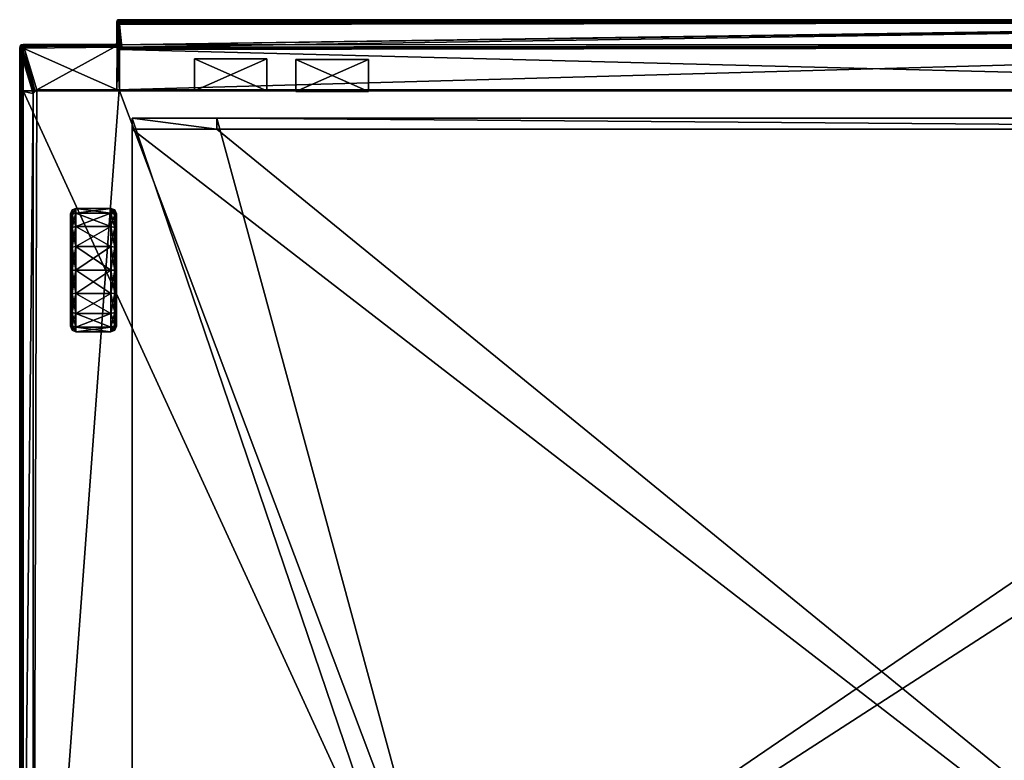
# Model space of a CAD drawing. Header units: centimetres. Extents: x -30.2 to 45.3, y -8.4 to 52.9.
# Tile 250 of 256: x -30.2 to 10.6, y 22.3 to 52.9. Entities that reach past the tile are written whole.
import ezdxf

# ---------------------------------------------------------------- set-up
doc = ezdxf.new("R2010")
doc.units = ezdxf.units.CM
doc.layers.add('RF471304_Body', color=7, linetype='Continuous', true_color=0x1bb158)

msp = doc.modelspace()

# ---------------------------------------------------------------- meshes
at = {"layer": 'RF471304_Body', "color": 213, "true_color": 0xc458e1}
mesh = msp.add_polyface(dxfattribs=at)
corners = [(-26.139, 51.937, 24.322), (-26.139, 51.935, 201.18), (-26.139, 52.778, 201.18), (-26.139, 52.778, 24.328), (-29.985, 51.753, 24.233), (-26.145, 51.809, 24.228), (-26.128, 51.803, 24.228), (-26.139, 51.935, 209.124), (-26.139, 52.778, 209.124), (-26.127, 52.766, 209.207), (-26.126, 51.736, 209.273), (-26.185, 51.795, 209.256), (-30.012, 51.776, 209.256), (-26.22, 51.83, 209.207), (-30.012, 51.825, 209.207), (-26.232, 51.842, 209.124), (-30.012, 51.842, 209.124), (-26.149, 51.883, 201.18), (-26.149, 51.885, 24.322), (-26.149, 51.883, 209.124), (-26.137, 51.872, 209.207), (-26.129, 52.83, 24.328), (-26.129, 52.83, 201.18), (-26.18, 51.852, 201.18), (-26.18, 51.854, 24.322), (-26.232, 51.842, 201.18), (-26.232, 51.844, 24.322), (-26.18, 51.852, 209.124), (-26.133, 51.805, 209.256), (-26.168, 51.841, 209.207), (-26.222, 51.84, 24.27), (-30.009, 51.832, 24.276), (-26.157, 51.831, 24.239), (-26.128, 51.803, 24.228), (-26.193, 51.829, 24.239), (-26.126, 51.862, 24.239), (-30, 51.802, 24.245), (-26.133, 52.778, 24.276), (-26.135, 51.927, 24.27), (-26.174, 51.848, 24.27), (-26.143, 51.879, 24.27)]
mesh.append_faces([[corners[k] for k in face] for face in [(0, 1, 2), (2, 3, 0), (4, 5, 6), (1, 7, 8), (8, 2, 1), (9, 8, 7), (10, 11, 12), (11, 13, 14), (13, 15, 16), (17, 1, 0), (0, 18, 17), (19, 7, 1), (1, 17, 19), (7, 19, 20), (21, 3, 2), (22, 2, 8), (23, 17, 18), (18, 24, 23), (25, 23, 24), (24, 26, 25), (27, 19, 17), (17, 23, 27), (15, 27, 23), (23, 25, 15), (28, 11, 10), (20, 29, 28), (11, 28, 29), (29, 13, 11), (29, 20, 19), (19, 27, 29), (13, 29, 27), (27, 15, 13), (26, 30, 31), (32, 33, 5), (5, 34, 32), (33, 32, 35), (30, 34, 36), (34, 5, 4), (3, 37, 38), (38, 0, 3), (39, 32, 34), (34, 30, 39), (24, 39, 30), (30, 26, 24), (0, 38, 40), (40, 18, 0), (40, 35, 32), (32, 39, 40), (18, 40, 39), (39, 24, 18)]], dxfattribs={"vtx2": -1, "color": 213})
mesh = msp.add_polyface(dxfattribs=at)
corners = [(-26.127, 51.923, 209.207), (-26.092, 51.888, 209.256), (-26.092, 52.731, 209.256), (-26.127, 52.766, 209.207), (-26.139, 51.935, 209.124), (-26.097, 51.834, 24.228), (-26.104, 51.851, 24.229), (-26.087, 52.773, 24.235), (-26.128, 51.803, 24.228), (-26.097, 51.834, 24.228), (-26.128, 51.803, 24.228), (-26.046, 52.871, 201.18), (-26.098, 52.861, 201.18), (-26.098, 52.861, 209.124), (-26.102, 51.837, 209.256), (-26.137, 51.872, 209.207), (-26.145, 51.809, 24.228), (-26.075, 51.747, 209.273), (-26.126, 51.736, 209.273), (-26.075, 51.726, 209.273), (-26.129, 52.83, 201.18), (-26.098, 52.861, 24.328), (-26.129, 52.83, 24.328), (-26.139, 52.778, 201.18), (-26.129, 52.83, 209.124), (-26.139, 52.778, 209.124), (-26.086, 52.849, 209.207), (-26.117, 52.818, 209.207), (-26.082, 52.783, 209.256), (-26.133, 51.805, 209.256), (-26.116, 52.776, 24.245), (-26.123, 51.899, 24.239), (-26.133, 52.778, 24.276), (-26.139, 52.778, 24.328), (-26.125, 52.827, 24.276), (-26.096, 52.856, 24.276), (-26.126, 51.862, 24.239), (-26.135, 51.927, 24.27), (-26.112, 52.821, 24.245), (-26.09, 52.809, 24.235), (-26.089, 52.844, 24.245), (-26.077, 52.822, 24.235), (-26.143, 51.879, 24.27)]
mesh.append_faces([[corners[k] for k in face] for face in [(10, 16, 8), (9, 6, 5), (17, 18, 19)]], dxfattribs={"color": 213})
mesh.append_faces([[corners[k] for k in face] for face in [(0, 1, 2), (2, 3, 0), (4, 0, 3), (5, 6, 7), (8, 9, 5), (5, 10, 8), (11, 12, 13), (14, 1, 0), (0, 15, 14), (15, 0, 4), (20, 12, 21), (21, 22, 20), (23, 20, 22), (24, 13, 12), (12, 20, 24), (25, 24, 20), (26, 27, 28), (2, 28, 27), (27, 3, 2), (27, 26, 13), (13, 24, 27), (3, 27, 24), (24, 25, 3), (14, 29, 17), (18, 17, 29), (29, 14, 15), (30, 7, 6), (6, 31, 30), (32, 33, 22), (22, 34, 32), (34, 22, 21), (21, 35, 34), (31, 6, 9), (9, 36, 31), (36, 9, 8), (32, 30, 31), (31, 37, 32), (30, 32, 34), (34, 38, 30), (7, 30, 38), (38, 39, 7), (38, 34, 35), (35, 40, 38), (39, 38, 40), (40, 41, 39), (37, 31, 36), (36, 42, 37)]], dxfattribs={"vtx2": -1, "color": 213})
mesh = msp.add_polyface(dxfattribs=at)
corners = [(-26.046, 52.871, 24.328), (-26.046, 52.871, 201.18), (41.272, 52.871, 201.18), (-26.046, 52.871, 209.124), (41.272, 52.871, 209.124), (-26.035, 52.859, 209.207), (-26, 52.824, 209.256), (41.225, 52.824, 209.256), (41.26, 52.859, 209.207), (-26.092, 51.888, 209.256), (-26.034, 51.83, 209.273), (-26.034, 52.673, 209.273), (-26.092, 52.731, 209.256), (41.167, 52.766, 209.273), (-25.993, 52.756, 209.273), (-26.024, 52.725, 209.273), (-26.023, 51.778, 209.273), (-25.992, 51.747, 209.273), (-25.941, 51.737, 209.273), (-26.087, 52.773, 24.235), (-26.041, 52.819, 24.235), (41.266, 52.819, 24.235), (-26.097, 51.834, 24.228), (41.167, 51.737, 209.273), (-25.992, 51.727, 209.273), (-26.023, 51.696, 209.273), (-26.044, 51.778, 209.273), (-26.075, 51.726, 209.273), (-26.075, 51.747, 209.273), (-26.098, 52.861, 201.18), (-26.098, 52.861, 24.328), (-26.098, 52.861, 209.124), (-25.941, 52.766, 209.273), (-26.051, 52.814, 209.256), (-26.086, 52.849, 209.207), (-26.102, 51.837, 209.256), (-26.082, 52.783, 209.256), (-26.046, 52.865, 24.277), (41.272, 52.871, 24.328), (-26.096, 52.856, 24.276), (-26.044, 52.848, 24.245), (41.271, 52.865, 24.277), (41.269, 52.848, 24.245), (-26.089, 52.844, 24.245), (-26.077, 52.822, 24.235), (-26.09, 52.809, 24.235)]
mesh.append_faces([[corners[k] for k in face] for face in [(24, 18, 17), (16, 10, 26)]], dxfattribs={"color": 213})
mesh.append_faces([[corners[k] for k in face] for face in [(27, 26, 28)]], dxfattribs={"vtx0": -1, "color": 213})
mesh.append_faces([[corners[k] for k in face] for face in [(13, 11, 18), (22, 19, 21), (25, 17, 26), (27, 25, 26)]], dxfattribs={"vtx0": -1, "vtx1": -1, "vtx2": -1, "color": 213})
mesh.append_faces([[corners[k] for k in face] for face in [(13, 14, 15), (13, 15, 11), (11, 16, 17), (11, 17, 18), (23, 24, 25)]], dxfattribs={"vtx0": -1, "vtx2": -1, "color": 213})
mesh.append_faces([[corners[k] for k in face] for face in [(0, 1, 2), (1, 3, 4), (5, 6, 7), (3, 5, 8), (9, 10, 11), (11, 12, 9), (11, 10, 16), (19, 20, 21), (25, 24, 17), (17, 16, 26), (29, 1, 0), (0, 30, 29), (31, 3, 1), (14, 32, 6), (6, 33, 14), (33, 6, 5), (5, 34, 33), (34, 5, 3), (3, 31, 34), (26, 10, 9), (9, 35, 26), (15, 14, 33), (33, 36, 15), (11, 15, 36), (36, 12, 11), (36, 33, 34), (28, 26, 35), (37, 0, 38), (39, 30, 0), (0, 37, 39), (40, 37, 41), (20, 40, 42), (43, 39, 37), (37, 40, 43), (44, 43, 40), (40, 20, 44), (45, 44, 20), (20, 19, 45)]], dxfattribs={"vtx2": -1, "color": 213})
mesh = msp.add_polyface(dxfattribs=at)
corners = [(41.272, 52.871, 201.18), (41.272, 52.871, 24.328), (-26.046, 52.871, 24.328), (41.272, 52.871, 209.124), (-26.046, 52.871, 201.18), (41.167, 52.766, 209.273), (41.225, 52.824, 209.256), (-26, 52.824, 209.256), (-25.941, 52.766, 209.273), (41.26, 52.859, 209.207), (-26.035, 52.859, 209.207), (-26.046, 52.871, 209.124), (41.259, 52.673, 209.273), (41.259, 51.83, 209.273), (41.318, 51.888, 209.256), (41.318, 52.731, 209.256), (41.249, 52.725, 209.273), (41.218, 52.756, 209.273), (-25.993, 52.756, 209.273), (-25.941, 51.737, 209.273), (41.249, 51.778, 209.273), (41.218, 51.747, 209.273), (41.167, 51.737, 209.273), (-26.097, 51.834, 24.228), (41.266, 52.819, 24.235), (41.312, 52.773, 24.235), (41.334, 51.851, 24.229), (-25.992, 51.727, 209.273), (41.301, 51.747, 209.273), (41.27, 51.778, 209.273), (41.218, 51.727, 209.273), (41.268, 51.695, 209.273), (41.3, 51.726, 209.273), (41.323, 52.861, 24.328), (41.323, 52.861, 201.18), (41.277, 52.814, 209.256), (41.312, 52.849, 209.207), (41.323, 52.861, 209.124), (41.328, 51.837, 209.256), (41.308, 52.783, 209.256), (41.271, 52.865, 24.277), (-26.046, 52.865, 24.277), (41.321, 52.856, 24.277), (41.269, 52.848, 24.245), (-26.044, 52.848, 24.245), (-26.041, 52.819, 24.235), (41.314, 52.844, 24.245), (41.303, 52.822, 24.235)]
mesh.append_faces([[corners[k] for k in face] for face in [(29, 13, 20), (21, 22, 30)]], dxfattribs={"color": 213})
mesh.append_faces([[corners[k] for k in face] for face in [(28, 31, 32)]], dxfattribs={"vtx0": -1, "color": 213})
mesh.append_faces([[corners[k] for k in face] for face in [(23, 25, 26)]], dxfattribs={"vtx0": -1, "vtx1": -1, "color": 213})
mesh.append_faces([[corners[k] for k in face] for face in [(13, 5, 19), (20, 30, 31), (28, 20, 31)]], dxfattribs={"vtx0": -1, "vtx1": -1, "vtx2": -1, "color": 213})
mesh.append_faces([[corners[k] for k in face] for face in [(13, 16, 17), (13, 17, 5), (23, 24, 25)]], dxfattribs={"vtx0": -1, "vtx2": -1, "color": 213})
mesh.append_faces([[corners[k] for k in face] for face in [(22, 21, 19)]], dxfattribs={"vtx1": -1, "color": 213})
mesh.append_faces([[corners[k] for k in face] for face in [(20, 13, 19), (21, 20, 19)]], dxfattribs={"vtx1": -1, "vtx2": -1, "color": 213})
mesh.append_faces([[corners[k] for k in face] for face in [(0, 1, 2), (3, 0, 4), (5, 6, 7), (7, 8, 5), (6, 9, 10), (9, 3, 11), (12, 13, 14), (14, 15, 12), (13, 12, 16), (5, 8, 18), (22, 19, 27), (28, 29, 20), (20, 21, 30), (33, 1, 0), (34, 0, 3), (35, 6, 5), (5, 17, 35), (36, 9, 6), (6, 35, 36), (37, 3, 9), (9, 36, 37), (38, 14, 13), (13, 29, 38), (39, 35, 17), (17, 16, 39), (15, 39, 16), (16, 12, 15), (1, 40, 41), (40, 1, 33), (33, 42, 40), (40, 43, 44), (43, 24, 45), (43, 40, 42), (42, 46, 43), (24, 43, 46), (46, 47, 24), (25, 24, 47)]], dxfattribs={"vtx2": -1, "color": 213})
mesh = msp.add_polyface(dxfattribs=at)
corners = [(-26.138, 49.966, 24.197), (-26.128, 51.803, 24.228), (-26.097, 51.834, 24.228), (41.334, 51.851, 24.229), (-30.134, 51.604, 24.233), (-29.599, 49.817, 24.197), (-30.069, 49.912, 24.229), (-26.047, 49.966, 7.544), (41.365, 49.966, 24.197), (-26.042, 49.966, -0.249), (40.666, 49.966, 7.544), (-30.16, 49.93, 201.18), (-30.16, 49.93, 209.124), (-30.16, 51.693, 209.124), (-30.16, 51.693, 201.18), (-30.144, 51.693, 209.207), (-30.144, 51.739, 209.197), (-29.533, 49.949, 24.197), (-30.067, 51.736, 24.233), (-29.985, 51.753, 24.233), (-29.45, 49.966, 24.197), (-29.45, 49.966, 7.544), (-29.533, 49.949, 7.544), (-29.533, 49.949, -0.249), (-29.45, 49.966, -0.249), (-30.094, 51.693, 209.256), (-29.582, 49.9, 24.197), (-30.117, 51.687, 24.233), (-26.034, 49.93, 209.273), (-26.034, 51.644, 209.273), (-26.044, 51.695, 209.273), (-26.075, 51.726, 209.273), (-26.126, 51.736, 209.273), (-30.012, 51.693, 209.273), (-30.012, 49.93, 209.273), (-30.16, 51.693, 24.328), (-30.16, 49.93, 24.328), (-30.094, 49.93, 209.256), (-30.144, 49.93, 209.207), (41.167, 51.737, 209.273), (-26.023, 51.696, 209.273), (41.197, 49.93, 209.273), (-30.148, 51.654, 24.245), (-30.12, 49.922, 24.243), (-30.157, 51.683, 24.276), (-30.141, 51.766, 24.276), (-30.132, 51.736, 24.245), (-30.15, 49.928, 24.276)]
mesh.append_faces([[corners[k] for k in face] for face in [(4, 5, 6), (13, 15, 16), (30, 29, 40)]], dxfattribs={"color": 213})
mesh.append_faces([[corners[k] for k in face] for face in [(28, 33, 34)]], dxfattribs={"vtx0": -1, "color": 213})
mesh.append_faces([[corners[k] for k in face] for face in [(0, 2, 3), (28, 30, 31), (28, 31, 32), (28, 32, 33), (39, 40, 29)]], dxfattribs={"vtx0": -1, "vtx2": -1, "color": 213})
mesh.append_faces([[corners[k] for k in face] for face in [(0, 20, 1)]], dxfattribs={"vtx1": -1, "color": 213})
mesh.append_faces([[corners[k] for k in face] for face in [(20, 19, 1)]], dxfattribs={"vtx1": -1, "vtx2": -1, "color": 213})
mesh.append_faces([[corners[k] for k in face] for face in [(0, 1, 2), (7, 0, 8), (9, 7, 10), (11, 12, 13), (13, 14, 11), (17, 18, 19), (19, 20, 17), (20, 21, 22), (23, 22, 21), (21, 24, 23), (16, 15, 25), (26, 27, 18), (18, 17, 26), (5, 4, 27), (27, 26, 5), (21, 20, 0), (0, 7, 21), (24, 21, 7), (7, 9, 24), (28, 29, 30), (14, 35, 36), (36, 11, 14), (33, 25, 37), (37, 34, 33), (25, 15, 38), (38, 37, 25), (15, 13, 12), (12, 38, 15), (29, 28, 41), (31, 30, 40), (42, 4, 6), (6, 43, 42), (42, 44, 45), (4, 42, 46), (46, 27, 4), (44, 42, 43), (43, 47, 44), (35, 44, 47), (47, 36, 35)]], dxfattribs={"vtx2": -1, "color": 213})
mesh = msp.add_polyface(dxfattribs=at)
corners = [(-30.144, 51.776, 201.18), (-30.144, 51.776, 24.328), (-30.16, 51.693, 24.328), (-30.16, 51.693, 201.18), (-30.144, 51.776, 209.124), (-30.16, 51.693, 209.124), (-30.144, 51.767, 209.17), (-30.094, 51.811, 209.197), (-30.094, 51.825, 209.124), (-30.012, 51.825, 209.207), (-30.012, 51.842, 209.124), (-30.144, 51.739, 209.197), (-30.094, 51.767, 209.242), (-30.012, 51.776, 209.256), (-30.094, 51.693, 209.256), (-30.012, 51.693, 209.273), (-30.094, 51.825, 201.18), (-30.094, 51.825, 24.328), (-30.012, 51.842, 201.18), (-30.012, 51.842, 24.328), (-26.232, 51.842, 201.18), (-26.232, 51.844, 24.322), (-26.232, 51.842, 209.124), (-26.126, 51.736, 209.273), (-26.185, 51.795, 209.256), (-26.22, 51.83, 209.207), (-30.157, 51.683, 24.276), (-30.141, 51.766, 24.276), (-30, 51.802, 24.245), (-29.985, 51.753, 24.233), (-30.067, 51.736, 24.233), (-30.082, 51.786, 24.245), (-30.091, 51.816, 24.276), (-30.009, 51.832, 24.276), (-30.132, 51.736, 24.245), (-30.148, 51.654, 24.245), (-30.117, 51.687, 24.233), (-26.222, 51.84, 24.27), (-26.193, 51.829, 24.239)]
mesh.append_faces([[corners[k] for k in face] for face in [(5, 6, 4), (5, 11, 6)]], dxfattribs={"color": 213})
mesh.append_faces([[corners[k] for k in face] for face in [(0, 1, 2), (2, 3, 0), (4, 0, 3), (3, 5, 4), (7, 8, 4), (4, 6, 7), (9, 10, 8), (8, 7, 9), (12, 7, 6), (6, 11, 12), (13, 9, 7), (7, 12, 13), (14, 12, 11), (15, 13, 12), (12, 14, 15), (16, 17, 1), (1, 0, 16), (18, 19, 17), (17, 16, 18), (8, 16, 0), (0, 4, 8), (10, 18, 16), (16, 8, 10), (19, 18, 20), (20, 21, 19), (18, 10, 22), (22, 20, 18), (13, 15, 23), (9, 13, 24), (10, 9, 25), (26, 2, 1), (1, 27, 26), (28, 29, 30), (30, 31, 28), (27, 1, 17), (17, 32, 27), (33, 19, 21), (27, 34, 35), (33, 28, 31), (31, 32, 33), (19, 33, 32), (32, 17, 19), (34, 27, 32), (32, 31, 34), (36, 34, 31), (31, 30, 36), (28, 33, 37), (29, 28, 38)]], dxfattribs={"vtx2": -1, "color": 213})
mesh = msp.add_polyface(dxfattribs=at)
corners = [(-22.011, 48.797, 197.682), (-22.011, 48.346, 32.39), (37.276, 48.346, 32.39), (37.276, 48.797, 197.682), (41.365, 49.966, 24.197), (-26.138, 49.966, 24.197), (41.334, 51.851, 24.229), (41.354, 51.837, 24.224), (40.666, 49.966, 7.544), (-26.047, 49.966, 7.544), (-29.599, 2.002, -0.249), (40.754, 49.966, -0.249), (44.664, 49.966, -0.249), (44.812, 2.002, -0.249), (44.746, 49.949, -0.249), (44.796, 49.9, -0.249), (-26.042, 49.966, -0.249), (40.773, -2.863, 32.428), (40.773, 48.346, 32.39), (-25.508, 48.346, 32.39), (-7.966, -2.863, 197.682), (40.773, 48.797, 197.682), (40.773, -2.863, 197.682), (44.703, 49.9, 7.544), (44.796, 49.9, 24.197), (44.812, 49.817, 24.197), (44.812, 49.817, 7.544), (44.654, 49.949, 7.544), (44.746, 49.949, 24.197), (44.571, 49.966, 7.544), (44.664, 49.966, 24.197), (45.165, 51.753, 24.233), (41.365, 51.838, 24.225), (45.19, 1.958, 209.273), (45.19, 49.93, 209.273), (41.197, 49.93, 209.273), (45.19, 51.693, 209.273), (41.352, 51.736, 209.273), (41.3, 51.726, 209.273), (41.268, 51.695, 209.273), (41.256, 51.644, 209.273), (41.167, 51.737, 209.273), (-26.034, 51.644, 209.273), (41.218, 51.727, 209.273), (41.248, 51.696, 209.273), (-26.034, 49.93, 209.273), (-7.966, 1.958, 209.273)]
mesh.append_faces([[corners[k] for k in face] for face in [(33, 34, 35), (44, 40, 39)]], dxfattribs={"color": 213})
mesh.append_faces([[corners[k] for k in face] for face in [(4, 6, 7), (32, 4, 7)]], dxfattribs={"vtx0": -1, "color": 213})
mesh.append_faces([[corners[k] for k in face] for face in [(41, 42, 35)]], dxfattribs={"vtx0": -1, "vtx1": -1, "vtx2": -1, "color": 213})
mesh.append_faces([[corners[k] for k in face] for face in [(10, 11, 12), (13, 12, 14), (13, 14, 15), (17, 2, 1), (17, 1, 19), (20, 0, 3), (20, 3, 21), (36, 38, 39), (36, 39, 40)]], dxfattribs={"vtx0": -1, "vtx2": -1, "color": 213})
mesh.append_faces([[corners[k] for k in face] for face in [(35, 34, 40), (40, 44, 35)]], dxfattribs={"vtx1": -1, "color": 213})
mesh.append_faces([[corners[k] for k in face] for face in [(4, 5, 6), (13, 10, 12), (32, 31, 4), (34, 36, 40), (43, 41, 35), (44, 43, 35)]], dxfattribs={"vtx1": -1, "vtx2": -1, "color": 213})
mesh.append_faces([[corners[k] for k in face] for face in [(0, 1, 2), (2, 3, 0), (4, 8, 9), (8, 11, 16), (17, 18, 2), (22, 21, 18), (23, 24, 25), (25, 26, 23), (15, 23, 26), (27, 28, 24), (24, 23, 27), (29, 30, 28), (28, 27, 29), (14, 27, 23), (23, 15, 14), (12, 29, 27), (27, 14, 12), (18, 21, 3), (3, 2, 18), (31, 30, 4), (4, 30, 29), (29, 8, 4), (29, 12, 11), (11, 8, 29), (36, 37, 38), (35, 45, 46), (46, 33, 35), (43, 44, 39)]], dxfattribs={"vtx2": -1, "color": 213})
at = {"layer": 'RF471304_Body', "color": 7, "true_color": 0xffffff}
mesh = msp.add_polyface(dxfattribs=at)
corners = [(-19.938, 49.932, 5.519), (-22.938, 49.932, 5.519), (-19.938, 49.932, 8.519), (-22.938, 49.932, 8.519), (-19.938, 51.253, 5.519), (-22.938, 51.253, 5.519), (-19.938, 51.253, 8.519), (-22.938, 51.253, 8.519)]
mesh.append_faces([[corners[k] for k in face] for face in [(0, 2, 3), (3, 1, 0), (4, 5, 7), (7, 6, 4), (0, 1, 5), (5, 4, 0), (1, 3, 7), (7, 5, 1), (3, 2, 6), (6, 7, 3), (2, 0, 4), (4, 6, 2)]], dxfattribs={"vtx2": -1, "color": 7})
mesh = msp.add_polyface(dxfattribs=at)
corners = [(-15.738, 49.907, 0.219), (-18.738, 49.907, 0.219), (-15.738, 49.907, 3.219), (-18.738, 49.907, 3.219), (-15.738, 51.228, 0.219), (-18.738, 51.228, 0.219), (-15.738, 51.228, 3.219), (-18.738, 51.228, 3.219)]
mesh.append_faces([[corners[k] for k in face] for face in [(0, 2, 3), (3, 1, 0), (4, 5, 7), (7, 6, 4), (0, 1, 5), (5, 4, 0), (1, 3, 7), (7, 5, 1), (3, 2, 6), (6, 7, 3), (2, 0, 4), (4, 6, 2)]], dxfattribs={"vtx2": -1, "color": 7})
at = {"layer": 'RF471304_Body', "color": 213, "true_color": 0xc458e1}
mesh = msp.add_polyface(dxfattribs=at)
corners = [(-29.599, -2.537, 7.544), (-29.599, 2.002, 7.544), (44.812, 2.002, 7.544), (-29.599, 2.322, 24.197), (-29.599, 49.817, 24.197), (-29.599, 49.817, 7.544), (-29.582, 49.9, -0.249), (-29.533, 49.949, -0.249), (-29.45, 49.966, -0.249), (-29.599, 49.817, -0.249), (-29.599, 2.002, -0.249), (-26.042, 49.966, -0.249), (40.754, 49.966, -0.249), (-7.966, 1.958, 209.273), (-26.034, 49.93, 209.273), (-30.012, 49.93, 209.273), (-30.012, 1.958, 209.273), (-30.16, 1.958, 201.18), (-30.16, 49.93, 201.18), (-30.16, 49.93, 24.328), (-30.16, 1.958, 24.328), (-30.082, 2.008, 24.23), (-29.599, -2.537, 24.197), (-25.508, -2.863, 32.428), (-25.508, 48.346, 32.39), (-25.508, 48.797, 197.682), (-25.508, -2.863, 197.682), (-7.966, -2.863, 197.682), (-22.011, 48.797, 197.682), (-29.533, 49.949, 7.544), (-29.533, 49.949, 24.197), (-29.45, 49.966, 24.197), (-30.094, 49.93, 209.256), (-30.094, 1.958, 209.256), (-29.582, 49.9, 7.544), (-29.582, 49.9, 24.197), (-30.144, 49.93, 209.207), (-30.144, 1.958, 209.207), (-30.16, 49.93, 209.124), (-30.16, 1.958, 209.124), (-22.011, 48.346, 32.39), (-30.069, 49.912, 24.229), (-30.12, 49.922, 24.243), (-30.126, 1.98, 24.243), (-30.152, 1.964, 24.276), (-30.121, -2.702, 24.243), (-30.072, -2.686, 24.229), (-30.15, 49.928, 24.276)]
mesh.append_faces([[corners[k] for k in face] for face in [(26, 25, 27)]], dxfattribs={"color": 213})
mesh.append_faces([[corners[k] for k in face] for face in [(10, 8, 11), (10, 11, 12)]], dxfattribs={"vtx0": -1, "vtx2": -1, "color": 213})
mesh.append_faces([[corners[k] for k in face] for face in [(9, 6, 8), (10, 9, 8)]], dxfattribs={"vtx1": -1, "vtx2": -1, "color": 213})
mesh.append_faces([[corners[k] for k in face] for face in [(0, 1, 2), (3, 4, 5), (5, 1, 3), (6, 7, 8), (13, 14, 15), (15, 16, 13), (17, 18, 19), (19, 20, 17), (21, 3, 22), (22, 3, 1), (5, 9, 10), (10, 1, 5), (2, 1, 10), (23, 24, 25), (25, 26, 23), (27, 25, 28), (29, 30, 31), (15, 32, 33), (33, 16, 15), (34, 35, 30), (30, 29, 34), (5, 4, 35), (35, 34, 5), (32, 36, 37), (37, 33, 32), (36, 38, 39), (39, 37, 36), (6, 34, 29), (29, 7, 6), (9, 5, 34), (34, 6, 9), (25, 24, 40), (40, 28, 25), (17, 39, 38), (38, 18, 17), (4, 3, 21), (21, 41, 4), (42, 41, 21), (21, 43, 42), (44, 43, 45), (43, 21, 46), (47, 42, 43), (43, 44, 47), (19, 47, 44), (44, 20, 19)]], dxfattribs={"vtx2": -1, "color": 213})
mesh = msp.add_polyface(dxfattribs=at)
corners = [(44.812, 2.002, 7.544), (44.812, -2.194, 7.544), (-29.599, -2.537, 7.544), (-7.966, -2.714, 209.273), (45.19, -2.714, 209.273), (45.19, 1.958, 209.273), (-7.966, 1.958, 209.273), (45.262, 2.011, 24.23), (45.272, -2.649, 24.231), (44.812, -2.194, 24.197), (44.812, 2.322, 24.197), (-29.599, -2.537, 24.197), (45.144, -2.782, 24.231), (-29.599, 2.002, -0.249), (44.812, 2.002, -0.249), (44.812, 49.817, -0.249), (45.19, -2.863, 209.124), (-7.966, -2.863, 209.124), (-7.966, -2.863, 201.18), (45.19, -2.863, 201.18), (-25.508, -2.863, 32.428), (-30.012, -2.863, 24.328), (45.19, -2.863, 24.328), (40.773, -2.863, 32.428), (-7.966, -2.863, 197.682), (40.773, -2.863, 197.682), (-25.508, 48.346, 32.39), (40.773, 48.797, 197.682), (40.773, 48.346, 32.39), (45.272, -2.714, 209.256), (45.272, 1.958, 209.256), (45.19, -2.846, 209.207), (45.272, -2.846, 209.124), (45.19, -2.797, 209.256), (45.272, -2.832, 209.197), (45.272, -2.788, 209.242), (45.272, -2.846, 201.18), (-7.966, -2.797, 209.256), (-7.966, -2.846, 209.207), (45.262, -2.726, 24.231), (45.219, -2.771, 24.231), (45.159, -2.809, 24.263), (-29.963, -2.825, 24.262), (45.266, -2.838, 24.276), (45.272, -2.846, 24.328), (45.174, -2.836, 24.296), (-29.987, -2.844, 24.295), (45.248, -2.813, 24.244)]
mesh.append_faces([[corners[k] for k in face] for face in [(9, 8, 39), (9, 39, 40), (9, 40, 12)]], dxfattribs={"color": 213})
mesh.append_faces([[corners[k] for k in face] for face in [(24, 27, 25)]], dxfattribs={"vtx0": -1, "color": 213})
mesh.append_faces([[corners[k] for k in face] for face in [(20, 23, 26)]], dxfattribs={"vtx1": -1, "color": 213})
mesh.append_faces([[corners[k] for k in face] for face in [(0, 1, 2), (3, 4, 5), (5, 6, 3), (7, 8, 9), (9, 10, 7), (11, 9, 12), (10, 9, 1), (1, 0, 10), (2, 1, 9), (13, 14, 0), (0, 14, 15), (16, 17, 18), (18, 19, 16), (20, 21, 22), (22, 23, 20), (18, 24, 25), (25, 19, 18), (19, 25, 23), (23, 22, 19), (28, 23, 25), (29, 30, 5), (5, 4, 29), (31, 16, 32), (33, 31, 34), (34, 35, 33), (4, 33, 35), (36, 19, 22), (32, 16, 19), (33, 4, 3), (3, 37, 33), (31, 33, 37), (37, 38, 31), (16, 31, 38), (38, 17, 16), (12, 41, 42), (43, 44, 22), (22, 45, 43), (41, 45, 46), (45, 22, 21), (47, 43, 45), (45, 41, 47), (40, 47, 41), (41, 12, 40), (47, 40, 39)]], dxfattribs={"vtx2": -1, "color": 213})
at = {"layer": 'RF471304_Body', "color": 221, "true_color": 0xe5a6d7}
mesh = msp.add_polyface(dxfattribs=at)
corners = [(-28.063, 42.521, 0.398), (-28.063, 40.196, 0.398), (-28.063, 40.373, 1.287), (-28.063, 40.877, 2.042), (-28.063, 41.631, 2.546), (-28.063, 42.521, 2.723), (-28.063, 43.41, 2.546), (-28.063, 44.165, 2.042), (-28.063, 44.669, 1.287), (-28.063, 44.846, 0.398), (-28.063, 44.669, -0.492), (-28.063, 44.165, -1.246), (-28.063, 43.41, -1.75), (-28.063, 42.521, -1.927), (-28.063, 41.631, -1.75), (-28.063, 40.877, -1.246), (-28.063, 40.373, -0.492), (-27.997, 40.037, 0.398), (-27.997, 40.226, 1.348), (-27.997, 40.764, 2.154), (-27.997, 41.57, 2.693), (-27.997, 42.521, 2.882), (-27.997, 43.471, 2.693), (-27.997, 44.277, 2.154), (-27.997, 44.815, 1.348), (-27.997, 45.005, 0.398), (-27.997, 44.815, -0.553), (-27.997, 44.277, -1.359), (-27.997, 43.471, -1.897), (-27.997, 42.521, -2.086), (-27.997, 41.57, -1.897), (-27.997, 40.764, -1.359), (-27.997, 40.226, -0.553), (-27.838, 39.971, 0.398), (-27.838, 40.165, 1.374), (-27.838, 40.718, 2.201), (-27.838, 41.545, 2.753), (-27.838, 42.521, 2.948), (-27.838, 43.496, 2.753), (-27.838, 44.324, 2.201), (-27.838, 44.876, 1.374), (-27.838, 45.07, 0.398), (-27.838, 44.876, -0.578), (-27.838, 44.324, -1.405), (-27.838, 43.496, -1.958), (-27.838, 42.521, -2.152), (-27.838, 41.545, -1.958), (-27.838, 40.718, -1.405), (-27.838, 40.165, -0.578), (-26.387, 39.971, 0.398), (-26.387, 40.165, 1.374), (-26.387, 40.718, 2.201), (-26.387, 41.545, 2.753), (-26.387, 42.521, 2.948), (-26.387, 43.496, 2.753), (-26.387, 44.324, 2.201), (-26.387, 44.876, 1.374), (-26.387, 45.07, 0.398), (-26.387, 44.876, -0.578), (-26.387, 44.324, -1.405), (-26.387, 43.496, -1.958), (-26.387, 42.521, -2.152), (-26.387, 41.545, -1.958), (-26.387, 40.718, -1.405), (-26.387, 40.165, -0.578), (-26.228, 40.037, 0.398), (-26.228, 40.226, 1.348), (-26.228, 40.764, 2.154), (-26.228, 41.57, 2.693), (-26.228, 42.521, 2.882), (-26.228, 43.471, 2.693), (-26.228, 44.277, 2.154), (-26.228, 44.815, 1.348), (-26.228, 45.005, 0.398), (-26.228, 44.815, -0.553), (-26.228, 44.277, -1.359), (-26.228, 43.471, -1.897), (-26.228, 42.521, -2.086), (-26.228, 41.57, -1.897), (-26.228, 40.764, -1.359), (-26.228, 40.226, -0.553), (-26.163, 40.196, 0.398), (-26.163, 40.373, 1.287), (-26.163, 40.877, 2.042), (-26.163, 41.631, 2.546), (-26.163, 42.521, 2.723), (-26.163, 43.41, 2.546), (-26.163, 44.165, 2.042), (-26.163, 44.669, 1.287), (-26.163, 44.846, 0.398), (-26.163, 44.669, -0.492), (-26.163, 44.165, -1.246), (-26.163, 43.41, -1.75), (-26.163, 42.521, -1.927), (-26.163, 41.631, -1.75), (-26.163, 40.877, -1.246), (-26.163, 40.373, -0.492), (-26.163, 42.521, 0.398)]
mesh.append_faces([[corners[k] for k in face] for face in [(0, 1, 2), (0, 2, 3), (0, 3, 4), (0, 4, 5), (0, 5, 6), (0, 6, 7), (0, 7, 8), (0, 8, 9), (0, 9, 10), (0, 10, 11), (0, 11, 12), (0, 12, 13), (0, 13, 14), (0, 14, 15), (0, 15, 16), (0, 16, 1), (81, 97, 82), (82, 97, 83), (83, 97, 84), (84, 97, 85), (85, 97, 86), (86, 97, 87), (87, 97, 88), (88, 97, 89), (89, 97, 90), (90, 97, 91), (91, 97, 92), (92, 97, 93), (93, 97, 94), (94, 97, 95), (95, 97, 96), (96, 97, 81)]], dxfattribs={"color": 221})
mesh.append_faces([[corners[k] for k in face] for face in [(18, 2, 1), (1, 17, 18), (19, 3, 2), (2, 18, 19), (20, 4, 3), (3, 19, 20), (21, 5, 4), (4, 20, 21), (22, 6, 5), (5, 21, 22), (23, 7, 6), (6, 22, 23), (24, 8, 7), (7, 23, 24), (25, 9, 8), (8, 24, 25), (26, 10, 9), (9, 25, 26), (27, 11, 10), (10, 26, 27), (28, 12, 11), (11, 27, 28), (29, 13, 12), (12, 28, 29), (30, 14, 13), (13, 29, 30), (31, 15, 14), (14, 30, 31), (32, 16, 15), (15, 31, 32), (17, 1, 16), (16, 32, 17), (34, 18, 17), (17, 33, 34), (35, 19, 18), (18, 34, 35), (36, 20, 19), (19, 35, 36), (37, 21, 20), (20, 36, 37), (38, 22, 21), (21, 37, 38), (39, 23, 22), (22, 38, 39), (40, 24, 23), (23, 39, 40), (41, 25, 24), (24, 40, 41), (42, 26, 25), (25, 41, 42), (43, 27, 26), (26, 42, 43), (44, 28, 27), (27, 43, 44), (45, 29, 28), (28, 44, 45), (46, 30, 29), (29, 45, 46), (47, 31, 30), (30, 46, 47), (48, 32, 31), (31, 47, 48), (33, 17, 32), (32, 48, 33), (50, 34, 33), (33, 49, 50), (51, 35, 34), (34, 50, 51), (52, 36, 35), (35, 51, 52), (53, 37, 36), (36, 52, 53), (54, 38, 37), (37, 53, 54), (55, 39, 38), (38, 54, 55), (56, 40, 39), (39, 55, 56), (57, 41, 40), (40, 56, 57), (58, 42, 41), (41, 57, 58), (59, 43, 42), (42, 58, 59), (60, 44, 43), (43, 59, 60), (61, 45, 44), (44, 60, 61), (62, 46, 45), (45, 61, 62), (63, 47, 46), (46, 62, 63), (64, 48, 47), (47, 63, 64), (49, 33, 48), (48, 64, 49), (66, 50, 49), (49, 65, 66), (67, 51, 50), (50, 66, 67), (68, 52, 51), (51, 67, 68), (69, 53, 52), (52, 68, 69), (70, 54, 53), (53, 69, 70), (71, 55, 54), (54, 70, 71), (72, 56, 55), (55, 71, 72), (73, 57, 56), (56, 72, 73), (74, 58, 57), (57, 73, 74), (75, 59, 58), (58, 74, 75), (76, 60, 59), (59, 75, 76), (77, 61, 60), (60, 76, 77), (78, 62, 61), (61, 77, 78), (79, 63, 62), (62, 78, 79), (80, 64, 63), (63, 79, 80), (65, 49, 64), (64, 80, 65), (82, 66, 65), (65, 81, 82), (83, 67, 66), (66, 82, 83), (84, 68, 67), (67, 83, 84), (85, 69, 68), (68, 84, 85), (86, 70, 69), (69, 85, 86), (87, 71, 70), (70, 86, 87), (88, 72, 71), (71, 87, 88), (89, 73, 72), (72, 88, 89), (90, 74, 73), (73, 89, 90), (91, 75, 74), (74, 90, 91), (92, 76, 75), (75, 91, 92), (93, 77, 76), (76, 92, 93), (94, 78, 77), (77, 93, 94), (95, 79, 78), (78, 94, 95), (96, 80, 79), (79, 95, 96), (81, 65, 80), (80, 96, 81)]], dxfattribs={"vtx2": -1, "color": 221})

doc.saveas('drawing.dxf')
